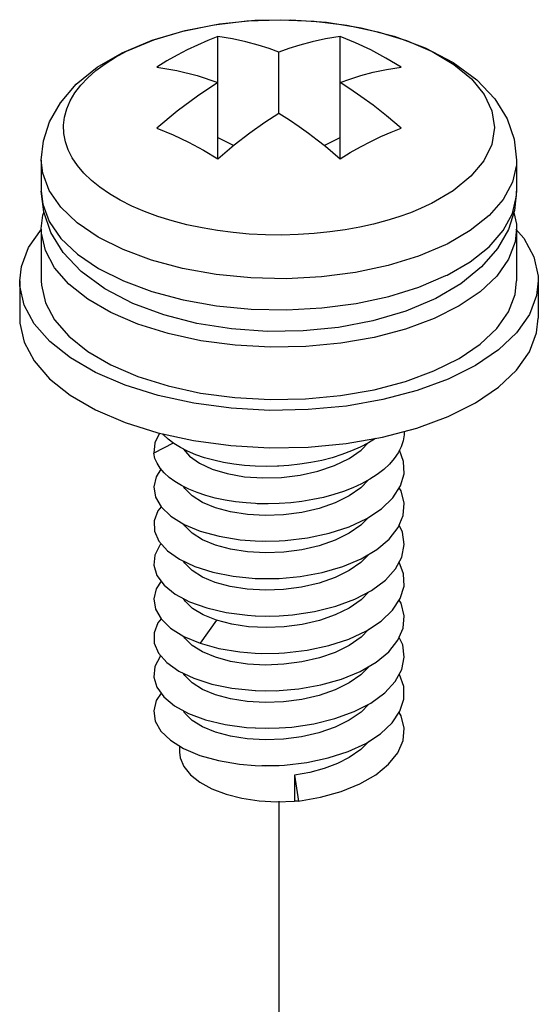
# Paper-space layout '005_EXP_CORICANT_PE_DRAWING_3_1' of a CAD drawing. Header units: millimetres. Extents: x 6 to 413, y 7 to 290.
# Tile 219 of 228: x 227.82 to 228.9, y 174.53 to 176.58. Entities that reach past the tile are written whole.
import ezdxf

# ---------------------------------------------------------------- set-up
doc = ezdxf.new("R2010")
doc.units = ezdxf.units.MM
doc.header["$LTSCALE"] = 23.1
doc.linetypes.add('DASHED', pattern=[0.2, 0.1, -0.1])
doc.layers.add('000_OFFSET-LINES', color=7, linetype='CONTINUOUS')
doc.layers.add('124100018700A_M3X7_2W_436_BL308', color=7, linetype='CONTINUOUS')

# ---------------------------------------------------------------- blocks, each defined once
blk = doc.blocks.new('124100018700A_M3X7_2W_436_BL308', base_point=(228.3551, 175.7699))
at = {"layer": '124100018700A_M3X7_2W_436_BL308', "color": 7, "linetype": 'Continuous'}
for p, q in [((228.2279, 176.2951), (228.2279, 176.5496)), ((228.4824, 176.2951), (228.4824, 176.5496)), ((228.0408, 176.5206), (228.0946, 176.5432)), ((228.0144, 176.5065), (228.0378, 176.5191)), ((228.0378, 176.5191), (228.0408, 176.5206)), ((228.3551, 176.39), (228.3551, 176.5173)), ((228.2279, 176.3392), (228.2608, 176.3227)), ((228.4495, 176.3227), (228.4824, 176.3392)), ((228.5248, 176.3198), (228.5461, 176.3309)), ((227.8601, 176.2924), (227.8601, 176.2275)), ((228.7818, 176.2908), (228.7548, 176.2584)), ((228.8501, 176.2924), (228.8501, 176.2275)), ((227.8601, 176.2275), (227.8632, 176.2002)), ((228.8501, 176.2275), (228.8459, 176.1875)), ((228.6725, 176.2018), (228.6694, 176.2003)), ((227.8601, 176.1483), (227.8601, 176.0404)), ((228.8501, 176.1465), (228.8501, 176.0404)), ((228.7052, 176.1173), (228.7018, 176.1157)), ((227.8151, 176.0404), (227.8151, 175.9625)), ((228.7029, 176.0514), (228.7052, 176.0525)), ((228.8951, 176.0404), (228.8951, 175.9625)), ((228.6818, 176.0038), (228.619, 175.9773)), ((228.2563, 175.9405), (228.1841, 175.9518)), ((228.6188, 175.9401), (228.5534, 175.9228)), ((228.1924, 175.9158), (228.1243, 175.9306)), ((228.0051, 175.8654), (228.0612, 175.8413)), ((228.0612, 175.8413), (228.124, 175.8216)), ((228.6427, 175.8119), (228.5715, 175.793)), ((228.495, 175.7017), (228.571, 175.715)), ((228.1348, 175.7025), (228.0945, 175.6813)), ((228.5416, 175.6256), (228.5258, 175.6095)), ((228.1589, 175.6076), (228.1568, 175.6115)), ((228.5258, 175.6095), (228.5015, 175.5926)), ((228.5687, 175.5658), (228.5923, 175.5886)), ((228.5423, 175.5484), (228.5259, 175.5316)), ((228.1589, 175.5297), (228.1568, 175.5336)), ((228.5259, 175.5316), (228.5015, 175.5146)), ((228.3206, 175.498), (228.3553, 175.4985)), ((228.5433, 175.4714), (228.5259, 175.4537)), ((228.1588, 175.4519), (228.1564, 175.4564)), ((228.5259, 175.4537), (228.5015, 175.4367)), ((228.3056, 175.4206), (228.3552, 175.4206)), ((228.1594, 175.3732), (228.1564, 175.3786)), ((228.5424, 175.3926), (228.526, 175.3758)), ((228.526, 175.3758), (228.5015, 175.3587)), ((228.5678, 175.3314), (228.5917, 175.3541)), ((228.2249, 175.3333), (228.1909, 175.2853)), ((228.1568, 175.2997), (228.1909, 175.2853)), ((228.1589, 175.2958), (228.1569, 175.2996)), ((228.526, 175.2978), (228.5015, 175.2808)), ((228.5425, 175.3147), (228.526, 175.2978)), ((228.5433, 175.2376), (228.5259, 175.2198)), ((228.159, 175.2178), (228.1564, 175.2226)), ((228.5259, 175.2198), (228.5015, 175.2029)), ((228.3056, 175.1088), (228.3343, 175.1082)), ((228.1481, 175.0712), (228.1481, 175.0584)), ((228.3056, 175.0309), (228.3269, 175.0301)), ((228.3191, 175.0304), (228.3552, 175.0309)), ((228.3269, 175.0301), (228.3552, 175.0309)), ((228.3875, 175.0101), (228.3875, 174.9561)), ((228.3875, 175.0101), (228.396, 174.9565)), ((228.4418, 174.9645), (228.4848, 174.9766)), ((228.396, 174.9565), (228.3875, 174.9561)), ((228.396, 174.9565), (228.4418, 174.9645))]:
    blk.add_line(p, q, dxfattribs=at)
for points in [[(228.0285, 176.516), (228.0913, 176.5425), (228.1595, 176.5626), (228.2313, 176.5762), (228.3051, 176.5835), (228.3798, 176.5845), (228.4539, 176.5794), (228.5262, 176.568), (228.5953, 176.5504), (228.6598, 176.5264), (228.7179, 176.4959), (228.7669, 176.4598), (228.8044, 176.42), (228.8302, 176.3784), (228.8452, 176.3356), (228.8501, 176.2924)], [(228.0946, 176.5432), (228.1548, 176.5612), (228.2199, 176.5744), (228.2883, 176.5823), (228.3583, 176.5848), (228.4283, 176.5818), (228.4964, 176.5734), (228.5612, 176.5598), (228.6208, 176.5413)], [(228.2279, 176.5496), (228.2067, 176.5413), (228.1855, 176.532), (228.1642, 176.5218)], [(228.3551, 176.5173), (228.3349, 176.5246), (228.312, 176.5319), (228.2864, 176.5388), (228.2583, 176.5449), (228.2279, 176.5496)], [(228.4824, 176.5496), (228.452, 176.5449), (228.4239, 176.5388), (228.3983, 176.5319), (228.3754, 176.5246), (228.3551, 176.5173)], [(228.6097, 176.486), (228.5779, 176.5049), (228.5461, 176.5218), (228.5142, 176.5367), (228.4824, 176.5496)], [(228.6208, 176.5413), (228.674, 176.5184), (228.7193, 176.4916), (228.7558, 176.4616), (228.7824, 176.4291), (228.7986, 176.3949), (228.8039, 176.3599), (228.7983, 176.3249), (228.7818, 176.2908)], [(227.8601, 176.2924), (227.8644, 176.3324), (227.8773, 176.3723), (227.8999, 176.4119), (227.933, 176.4503), (227.9766, 176.4856), (228.0285, 176.516)], [(227.9356, 176.2809), (227.9247, 176.297), (227.9163, 176.3136), (227.9104, 176.3305), (227.9071, 176.3476), (227.9065, 176.3648), (227.9084, 176.3819), (227.913, 176.399), (227.9202, 176.4158), (227.9299, 176.4322), (227.9422, 176.4483), (227.9568, 176.4638), (227.9738, 176.4787), (227.9931, 176.493), (228.0144, 176.5065)], [(228.1642, 176.5218), (228.143, 176.5107), (228.1217, 176.4988), (228.1006, 176.486)], [(228.1006, 176.486), (228.1423, 176.479), (228.1848, 176.4682), (228.2279, 176.4537)], [(228.4824, 176.4537), (228.5027, 176.461), (228.5256, 176.4683), (228.5512, 176.4752), (228.5793, 176.4813), (228.6097, 176.486)], [(228.2279, 176.4537), (228.1855, 176.4257), (228.143, 176.394), (228.1006, 176.3587)], [(228.6097, 176.3587), (228.5793, 176.3844), (228.5512, 176.4064), (228.5256, 176.4251), (228.5027, 176.4407), (228.4824, 176.4537)], [(228.2947, 176.349), (228.3258, 176.371), (228.3551, 176.39)], [(228.3551, 176.39), (228.3767, 176.3762), (228.3971, 176.3623)], [(228.1006, 176.3587), (228.1345, 176.3449), (228.167, 176.3295)], [(228.2279, 176.2951), (228.262, 176.3238), (228.2947, 176.349)], [(228.3971, 176.3623), (228.4164, 176.3484), (228.4346, 176.3346), (228.4517, 176.321), (228.4675, 176.3079), (228.4824, 176.2951)], [(228.5461, 176.3309), (228.5674, 176.3411), (228.5886, 176.3504), (228.6097, 176.3587)], [(228.167, 176.3295), (228.1982, 176.3128), (228.2279, 176.2951)], [(228.4824, 176.2951), (228.5036, 176.3079), (228.5248, 176.3198)], [(227.9785, 176.1318), (227.9349, 176.1615), (227.9007, 176.1942), (227.8766, 176.229), (227.8631, 176.2653), (227.8601, 176.2924)], [(228.0024, 176.2217), (227.9823, 176.2356), (227.9645, 176.25), (227.9489, 176.2651), (227.9356, 176.2808)], [(228.8501, 176.2924), (228.8498, 176.2825), (228.8413, 176.2459), (228.8221, 176.2103), (228.7926, 176.1765)], [(228.7548, 176.2584), (228.7181, 176.2285), (228.6725, 176.2018)], [(227.8801, 176.1415), (227.8651, 176.1842), (227.8601, 176.2275)], [(228.6694, 176.2003), (228.6496, 176.1911), (228.6288, 176.1826), (228.6048, 176.174), (228.5798, 176.1662), (228.5521, 176.1588), (228.5234, 176.1524), (228.4927, 176.1469), (228.4613, 176.1424), (228.4283, 176.1391), (228.395, 176.137), (228.361, 176.1361), (228.327, 176.1365), (228.2932, 176.1382), (228.2598, 176.1412), (228.2269, 176.1454), (228.1948, 176.1509), (228.1632, 176.1576), (228.1327, 176.1656), (228.1031, 176.1748), (228.0751, 176.1851), (228.0489, 176.1964), (228.0245, 176.2087), (228.0024, 176.2217)], [(228.7052, 176.0525), (228.7533, 176.0805), (228.7926, 176.1117), (228.8222, 176.1455), (228.8414, 176.1812), (228.8498, 176.2179), (228.8501, 176.2275)], [(227.8632, 176.2002), (227.8767, 176.164), (227.901, 176.1291), (227.9353, 176.0964), (227.979, 176.0666)], [(227.8601, 176.1495), (227.8633, 176.1773), (227.8655, 176.1831)], [(228.8459, 176.1875), (228.833, 176.1475), (228.8104, 176.1079), (228.7772, 176.0696), (228.7337, 176.0343), (228.6818, 176.0038)], [(228.8444, 176.1828), (228.8498, 176.1588), (228.8501, 176.1496)], [(228.7926, 176.1765), (228.7533, 176.1453), (228.7052, 176.1173)], [(227.8151, 176.0404), (227.8186, 176.0707), (227.8336, 176.1104), (227.8602, 176.1484)], [(228.0051, 175.9745), (227.9568, 176.0026), (227.9175, 176.034), (227.8879, 176.0679), (227.8688, 176.1035), (227.8605, 176.1403), (227.8601, 176.1495)], [(228.1841, 175.9518), (228.115, 175.9695), (228.0505, 175.9935), (227.9924, 176.0239), (227.9434, 176.06), (227.9059, 176.0999), (227.8801, 176.1415)], [(228.8501, 176.1496), (228.847, 176.1218), (228.8333, 176.0855), (228.8089, 176.0506), (228.7744, 176.018), (228.7305, 175.9882), (228.6782, 175.962), (228.6188, 175.9401)], [(228.8486, 176.1482), (228.8649, 176.1295), (228.8857, 176.0906), (228.8948, 176.0505), (228.8951, 176.0404)], [(228.7018, 176.1157), (228.6455, 176.0919), (228.5827, 176.0725), (228.5148, 176.0581), (228.4434, 176.0488), (228.3701, 176.045), (228.2964, 176.0466), (228.224, 176.0537), (228.1545, 176.0661), (228.0895, 176.0835), (228.0304, 176.1056), (227.9785, 176.1318)], [(227.979, 176.0666), (228.031, 176.0404), (228.0903, 176.0184), (228.1554, 176.001)], [(227.9733, 175.8495), (227.9206, 175.8801), (227.8776, 175.9143), (227.8454, 175.9513), (227.8246, 175.9902), (227.8155, 176.0304), (227.8151, 176.0404)], [(227.8601, 176.0404), (227.8605, 176.0315), (227.8687, 175.9947), (227.8877, 175.959), (227.9173, 175.925), (227.9567, 175.8935), (228.0051, 175.8654)], [(228.5161, 175.9934), (228.5839, 176.008), (228.6466, 176.0275), (228.7029, 176.0514)], [(228.553, 175.8136), (228.6183, 175.8308), (228.6778, 175.8528), (228.7302, 175.8789), (228.7741, 175.9086), (228.8087, 175.9413), (228.8332, 175.9762), (228.847, 176.0124), (228.8501, 176.0404)], [(228.8951, 176.0404), (228.8917, 176.0102), (228.8767, 175.9705), (228.8501, 175.9325), (228.8125, 175.8968), (228.7646, 175.8644), (228.7076, 175.8359), (228.6427, 175.8119)], [(228.1554, 176.001), (228.225, 175.9887), (228.2975, 175.9817), (228.3712, 175.9801), (228.4446, 175.9841), (228.5161, 175.9934)], [(228.1243, 175.9306), (228.0614, 175.9504), (228.0051, 175.9745)], [(228.619, 175.9773), (228.5508, 175.9573), (228.479, 175.9437)], [(227.8151, 175.9625), (227.8155, 175.9527), (227.8244, 175.9126), (227.8452, 175.8737), (227.8775, 175.8366), (227.9205, 175.8023), (227.9733, 175.7716)], [(228.571, 175.715), (228.6423, 175.7338), (228.7072, 175.7578), (228.7643, 175.7863), (228.8122, 175.8187), (228.8499, 175.8543), (228.8766, 175.8924), (228.8917, 175.932), (228.8951, 175.9625)], [(228.479, 175.9437), (228.4052, 175.9364), (228.3305, 175.9353), (228.2563, 175.9405)], [(228.5534, 175.9228), (228.4837, 175.9105), (228.4111, 175.9036), (228.3373, 175.9022), (228.2638, 175.9063), (228.1924, 175.9158)], [(228.1775, 175.7855), (228.1033, 175.8016), (228.0347, 175.8231), (227.9733, 175.8495)], [(228.124, 175.8216), (228.1918, 175.8068), (228.2631, 175.7973), (228.3366, 175.7931), (228.4106, 175.7945), (228.4832, 175.8014), (228.553, 175.8136)], [(228.5715, 175.793), (228.4954, 175.7797), (228.4162, 175.7722), (228.3356, 175.7706), (228.2554, 175.7751), (228.1775, 175.7855)], [(227.9733, 175.7716), (228.0345, 175.7452), (228.103, 175.7237)], [(228.6159, 175.7269), (228.6159, 175.72), (228.6138, 175.7073), (228.6096, 175.6947)], [(228.1064, 175.723), (228.0964, 175.7028), (228.0945, 175.6813)], [(228.103, 175.7237), (228.177, 175.7076), (228.2547, 175.6972), (228.335, 175.6927), (228.4157, 175.6942), (228.495, 175.7017)], [(228.1649, 175.6854), (228.1497, 175.6932), (228.1361, 175.7016), (228.1243, 175.7106), (228.1143, 175.72), (228.1131, 175.7215)], [(228.5558, 175.7123), (228.5414, 175.7033), (228.5243, 175.6942)], [(228.1565, 175.6897), (228.1685, 175.6753), (228.1893, 175.6604), (228.2157, 175.6482), (228.2474, 175.6388)], [(228.3058, 175.6544), (228.2831, 175.656), (228.261, 175.6586), (228.2396, 175.6622), (228.2191, 175.6667), (228.1998, 175.6721), (228.1817, 175.6783), (228.1649, 175.6854)], [(228.5243, 175.6942), (228.5059, 175.686), (228.4863, 175.6786), (228.4656, 175.6721), (228.444, 175.6665), (228.4217, 175.6619), (228.3988, 175.6583), (228.3756, 175.6557), (228.3551, 175.6543)], [(228.5015, 175.6705), (228.526, 175.6875), (228.5415, 175.7034)], [(228.6096, 175.6947), (228.6034, 175.6823), (228.5952, 175.6702), (228.5851, 175.6586)], [(228.5923, 175.5886), (228.608, 175.6131), (228.6155, 175.6385), (228.6145, 175.6643), (228.6059, 175.6874)], [(228.1158, 175.6405), (228.1075, 175.6503), (228.1011, 175.6604), (228.0968, 175.6707), (228.0945, 175.6812)], [(228.399, 175.6355), (228.4363, 175.6437), (228.471, 175.6555), (228.5015, 175.6705)], [(228.1093, 175.6481), (228.099, 175.6323), (228.0942, 175.6112), (228.0977, 175.59)], [(228.3551, 175.6543), (228.3523, 175.6542), (228.329, 175.6538), (228.3058, 175.6544)], [(228.5851, 175.6586), (228.5732, 175.6475), (228.5595, 175.6369), (228.5441, 175.627), (228.5273, 175.6178), (228.509, 175.6093)], [(228.1676, 175.6062), (228.1521, 175.6139), (228.1383, 175.6222), (228.1261, 175.6311), (228.1158, 175.6405)], [(228.2474, 175.6388), (228.2832, 175.6325), (228.3212, 175.6298), (228.3603, 175.6308), (228.399, 175.6355)], [(228.2893, 175.5539), (228.2543, 175.5593), (228.2228, 175.5678), (228.1959, 175.579), (228.1744, 175.5924), (228.1589, 175.6076)], [(228.3059, 175.5764), (228.2869, 175.5777), (228.2646, 175.5801), (228.2431, 175.5836), (228.2224, 175.588), (228.2029, 175.5932), (228.1845, 175.5993), (228.1676, 175.6062)], [(228.509, 175.6093), (228.4896, 175.6018), (228.469, 175.5951), (228.4476, 175.5894), (228.4254, 175.5846), (228.4026, 175.5809), (228.3795, 175.5782), (228.3552, 175.5764)], [(228.6034, 175.5263), (228.6138, 175.5516), (228.6158, 175.5775), (228.6093, 175.6031), (228.6056, 175.6093)], [(228.0977, 175.59), (228.1098, 175.5694), (228.1299, 175.5502), (228.1575, 175.5331)], [(228.5015, 175.5926), (228.4723, 175.5781), (228.4388, 175.5665)], [(228.1095, 175.5699), (228.1026, 175.5614), (228.0949, 175.5403), (228.0957, 175.5189), (228.105, 175.4979)], [(228.4388, 175.5665), (228.4026, 175.5581), (228.3648, 175.5532), (228.3266, 175.5518), (228.2893, 175.5539)], [(228.3552, 175.5764), (228.3328, 175.5758), (228.3097, 175.5762), (228.3059, 175.5764)], [(228.5011, 175.5282), (228.5379, 175.5455), (228.5687, 175.5658)], [(228.1575, 175.5331), (228.1913, 175.519), (228.2306, 175.5082), (228.2742, 175.501), (228.3056, 175.4985)], [(228.2892, 175.4759), (228.2542, 175.4814), (228.2227, 175.4899), (228.1958, 175.5011), (228.1742, 175.5146), (228.1589, 175.5297)], [(228.3553, 175.4985), (228.3679, 175.4993), (228.4148, 175.5048), (228.4598, 175.5146), (228.5011, 175.5282)], [(228.5587, 175.4805), (228.5848, 175.5024), (228.6034, 175.5263)], [(228.598, 175.4401), (228.6112, 175.465), (228.6161, 175.4909), (228.6124, 175.5168), (228.6054, 175.5312)], [(228.5015, 175.5146), (228.4722, 175.5002), (228.4389, 175.4886)], [(228.1096, 175.4928), (228.1069, 175.49), (228.0964, 175.4692), (228.0944, 175.4479), (228.101, 175.4267)], [(228.105, 175.4979), (228.1226, 175.4782), (228.1479, 175.4604)], [(228.4389, 175.4886), (228.4027, 175.4802), (228.365, 175.4753), (228.3268, 175.4738), (228.2892, 175.4759)], [(228.3056, 175.4985), (228.3267, 175.4978), (228.3552, 175.4985)], [(228.488, 175.4454), (228.5262, 175.4614), (228.5587, 175.4805)], [(228.1479, 175.4604), (228.1799, 175.4452), (228.2175, 175.4333), (228.2596, 175.425), (228.3056, 175.4206)], [(228.289, 175.398), (228.2537, 175.4035), (228.2223, 175.4121), (228.1955, 175.4233), (228.174, 175.4368), (228.1588, 175.4519)], [(228.3552, 175.4206), (228.399, 175.4245), (228.445, 175.4329), (228.488, 175.4454)], [(228.548, 175.3955), (228.5767, 175.4167), (228.598, 175.4401)], [(228.5917, 175.3541), (228.6078, 175.3788), (228.6155, 175.4044), (228.6146, 175.4302), (228.6056, 175.4545)], [(228.101, 175.4267), (228.1161, 175.4064), (228.1389, 175.3879)], [(228.5015, 175.4367), (228.4723, 175.4223), (228.4388, 175.4106)], [(228.1098, 175.4149), (228.0993, 175.399), (228.0942, 175.3777), (228.0977, 175.3564)], [(228.4388, 175.4106), (228.4023, 175.4022), (228.3648, 175.3973), (228.3267, 175.3959), (228.289, 175.398)], [(228.1389, 175.3879), (228.1689, 175.3719), (228.2046, 175.3589), (228.245, 175.3494), (228.2894, 175.3437), (228.3057, 175.3426)], [(228.4732, 175.3625), (228.5131, 175.3773), (228.548, 175.3955)], [(228.2249, 175.3333), (228.1973, 175.3444), (228.1752, 175.358), (228.1594, 175.3732)], [(228.5015, 175.3587), (228.4723, 175.3443), (228.4393, 175.3328), (228.4033, 175.3244), (228.3662, 175.3195), (228.3288, 175.3179), (228.2917, 175.3198), (228.2566, 175.325), (228.2249, 175.3333)], [(228.3552, 175.3426), (228.3832, 175.3447), (228.4294, 175.3516), (228.4732, 175.3625)], [(228.6028, 175.2916), (228.6136, 175.3168), (228.6159, 175.3428), (228.6096, 175.3686), (228.6056, 175.3754)], [(228.0977, 175.3564), (228.1094, 175.336), (228.1293, 175.3168), (228.1568, 175.2997)], [(228.3057, 175.3426), (228.336, 175.3421), (228.3552, 175.3426)], [(228.306, 175.3426), (228.3264, 175.3419), (228.3552, 175.3426)], [(228.1094, 175.336), (228.1028, 175.328), (228.095, 175.307), (228.0955, 175.2857), (228.1045, 175.2649)], [(228.5004, 175.2941), (228.5371, 175.3112), (228.5678, 175.3314)], [(228.2894, 175.2421), (228.2544, 175.2475), (228.2228, 175.2561), (228.1959, 175.2672), (228.1743, 175.2807), (228.1589, 175.2958)], [(228.5974, 175.2055), (228.611, 175.2305), (228.6161, 175.2562), (228.6127, 175.2818), (228.6054, 175.2975)], [(228.1909, 175.2853), (228.2301, 175.2744), (228.2736, 175.2673), (228.3058, 175.2647)], [(228.3551, 175.2647), (228.3666, 175.2654), (228.4137, 175.2708), (228.4588, 175.2805), (228.5004, 175.2941)], [(228.5015, 175.2808), (228.4724, 175.2664), (228.4392, 175.2549)], [(228.5574, 175.2458), (228.5839, 175.2677), (228.6028, 175.2916)], [(228.1095, 175.2592), (228.1078, 175.2575), (228.0968, 175.2366), (228.0944, 175.215), (228.1006, 175.1937)], [(228.1045, 175.2649), (228.1216, 175.2452), (228.1464, 175.2274)], [(228.4392, 175.2549), (228.4029, 175.2464), (228.3653, 175.2415), (228.327, 175.24), (228.2894, 175.2421)], [(228.3058, 175.2647), (228.3197, 175.2642), (228.3551, 175.2647)], [(228.4854, 175.2106), (228.5243, 175.2266), (228.5574, 175.2458)], [(228.1464, 175.2274), (228.1778, 175.2123), (228.215, 175.2001), (228.2571, 175.1915), (228.3058, 175.1867)], [(228.5015, 175.2029), (228.4722, 175.1884), (228.4387, 175.1768), (228.4025, 175.1684), (228.3647, 175.1635), (228.3265, 175.1621), (228.289, 175.1642), (228.2542, 175.1696), (228.2228, 175.1781), (228.1961, 175.1892), (228.1746, 175.2026), (228.159, 175.2178)], [(228.5908, 175.1192), (228.6071, 175.1435), (228.6152, 175.169), (228.6149, 175.1949), (228.6059, 175.2205), (228.6057, 175.2208)], [(228.1006, 175.1937), (228.115, 175.1737), (228.1372, 175.1552), (228.1667, 175.139), (228.2024, 175.1257), (228.2432, 175.1159), (228.2877, 175.11), (228.3056, 175.1088)], [(228.3553, 175.1868), (228.3965, 175.1904), (228.4422, 175.1985), (228.4854, 175.2106)], [(228.5466, 175.1608), (228.5757, 175.182), (228.5974, 175.2055)], [(228.1098, 175.181), (228.0996, 175.1659), (228.0942, 175.1445), (228.0975, 175.123), (228.1093, 175.1023), (228.1291, 175.0831)], [(228.3058, 175.1867), (228.3495, 175.1865), (228.3553, 175.1868)], [(228.3063, 175.1867), (228.3265, 175.186), (228.3553, 175.1867)], [(228.3553, 175.1088), (228.3816, 175.1107), (228.4278, 175.1175), (228.4717, 175.1283), (228.5117, 175.1429), (228.5466, 175.1608)], [(228.5422, 175.1586), (228.526, 175.142), (228.5015, 175.1249)], [(228.5015, 175.1249), (228.4721, 175.1104), (228.4384, 175.0987), (228.4021, 175.0904), (228.3644, 175.0855), (228.3263, 175.0841), (228.289, 175.0863), (228.2542, 175.0917), (228.2227, 175.1002), (228.1959, 175.1114), (228.1744, 175.1247), (228.159, 175.1399), (228.1564, 175.1447)], [(228.4848, 174.9766), (228.5236, 174.9924), (228.5566, 175.0114), (228.5833, 175.0333), (228.6025, 175.0572), (228.6135, 175.0826), (228.616, 175.1084), (228.6099, 175.134), (228.6056, 175.1413)], [(228.3552, 175.0309), (228.3664, 175.0315), (228.4128, 175.0369), (228.4573, 175.0463), (228.4989, 175.0597), (228.5358, 175.0767), (228.5668, 175.0967), (228.5908, 175.1192)], [(228.3061, 175.1088), (228.3265, 175.1081), (228.3553, 175.1088)], [(228.1291, 175.0831), (228.1564, 175.066), (228.1902, 175.0517), (228.2294, 175.0408), (228.273, 175.0335), (228.3056, 175.0309)], [(228.5427, 175.0811), (228.5259, 175.064), (228.5015, 175.047)], [(228.1481, 175.0584), (228.1495, 175.0467), (228.1569, 175.0285), (228.1708, 175.0113), (228.1905, 174.9956), (228.2155, 174.9819), (228.245, 174.9707), (228.278, 174.9623), (228.3135, 174.957), (228.3504, 174.9549), (228.3875, 174.9561)], [(228.5015, 175.047), (228.4768, 175.0345), (228.4491, 175.024), (228.4191, 175.0159), (228.3875, 175.0101)]]:
    blk.add_lwpolyline(points, dxfattribs=at)

psp = doc.layouts.new('005_EXP_CORICANT_PE_DRAWING_3_1')

# ---------------------------------------------------------------- linework, layer by layer
at = {"layer": '000_OFFSET-LINES', "color": 4, "linetype": 'DASHED'}
psp.add_line((228.3551, 174.9565), (228.3551, 173.7345), dxfattribs=at)

# ---------------------------------------------------------------- block references
at = {"layer": '124100018700A_M3X7_2W_436_BL308'}
psp.add_blockref('124100018700A_M3X7_2W_436_BL308', (228.3551, 175.7699), dxfattribs=at)

doc.saveas('drawing.dxf')
